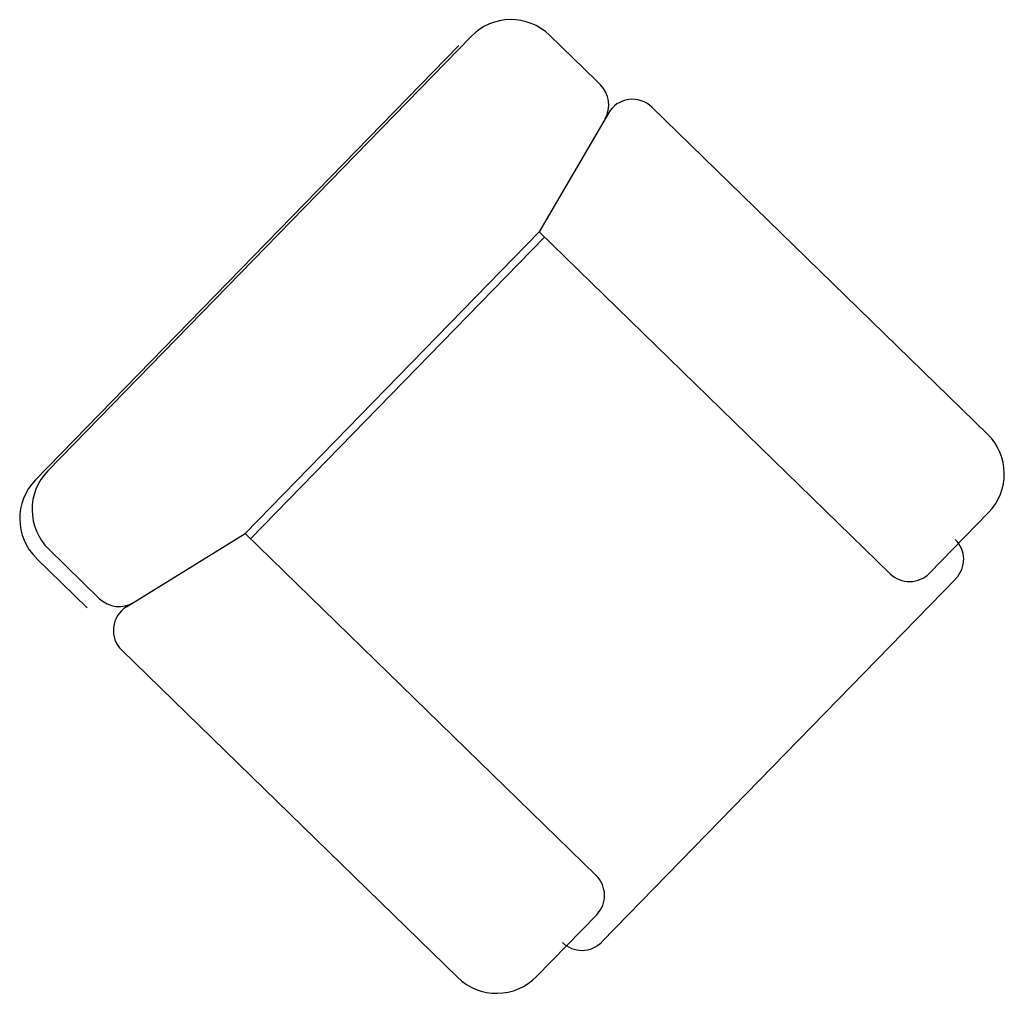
# Model space of a CAD drawing. Header units: millimetres. Extents: x -30782 to 40110, y 35885 to 73818.
# Tile 44 of 166: x -16476 to -15412, y 64644 to 65696. Entities that reach past the tile are written whole.
import ezdxf

# ---------------------------------------------------------------- set-up
doc = ezdxf.new("R2010")
doc.units = ezdxf.units.MM

# ---------------------------------------------------------------- blocks, each defined once
blk = doc.blocks.new('A$C1ED21673')
for p, q in [((28.5, 1083.9, -1028.6), (485.8, 1553.3, -1028.6)), ((620.8, 1505.6, -1028.6), (570.6, 1554.4, -1028.6)), ((15.2, 1074.2, -1028.6), (472.4, 1543.5, -1028.6)), ((625.5, 1501, -1028.6), (620.8, 1505.6, -1028.6)), ((634, 1470.5, -1028.6), (559.3, 1342.1, -1028.6)), ((1043.6, 1123.6, -1028.6), (680.9, 1476.9, -1028.6)), ((241.6, 1016, -1028.6), (559.3, 1342.1, -1028.6)), ((938.5, 972.7, -1028.6), (559.3, 1342.1, -1028.6)), ((247.3, 1010.4, -1028.6), (565, 1336.5, -1028.6)), ((1044.7, 1038.8, -1028.6), (980.9, 973.3, -1028.6)), ((113.6, 936.9, -1028.6), (241.6, 1016, -1028.6)), ((620.8, 646.6, -1028.6), (241.6, 1016, -1028.6)), ((71.1, 935.9, -1028.6), (16.3, 989.3, -1028.6)), ((84.5, 945.7, -1028.6), (29.7, 999.1, -1028.6)), ((626.8, 574.7, -1028.6), (1009.3, 967.3, -1028.6)), ((471.4, 536.3, -1028.6), (108.4, 889.9, -1028.6)), ((556.3, 537.4, -1028.6), (621.4, 604.2, -1028.6))]:
    blk.add_line(p, q)
for centre, radius, start, end in [((528.8, 1511.5, -1028.6), 60, 45.7509, 135.7509), ((604.5, 1479.5, -1028.6), 30, 329.7872, 45.7509), ((660, 1455.4, -1028.6), 30, 45.7509, 149.7872), ((1001.7, 1080.6, -1028.6), 60, 315.7509, 45.7509), ((71.5, 1042.1, -1028.6), 60, 135.7509, 225.7509), ((58.2, 1032.3, -1028.6), 60, 135.7509, 225.7509), ((987.8, 988.3, -1028.6), 30, 315.7509, 45.7509), ((959.4, 994.2, -1028.6), 30, 225.7509, 315.7509), ((105.4, 967.2, -1028.6), 30, 225.7509, 301.7147), ((129.3, 911.4, -1028.6), 30, 121.7147, 225.7509), ((599.9, 625.1, -1028.6), 30, 315.7509, 45.7509), ((605.3, 595.6, -1028.6), 30, 225.7509, 315.7509), ((513.3, 579.2, -1028.6), 60, 225.7509, 315.7509)]:
    blk.add_arc(centre, radius, start, end)

msp = doc.modelspace()

# ---------------------------------------------------------------- block references
msp.add_blockref('A$C1ED21673', (-16473.9, 64124.3))

doc.saveas('drawing.dxf')
